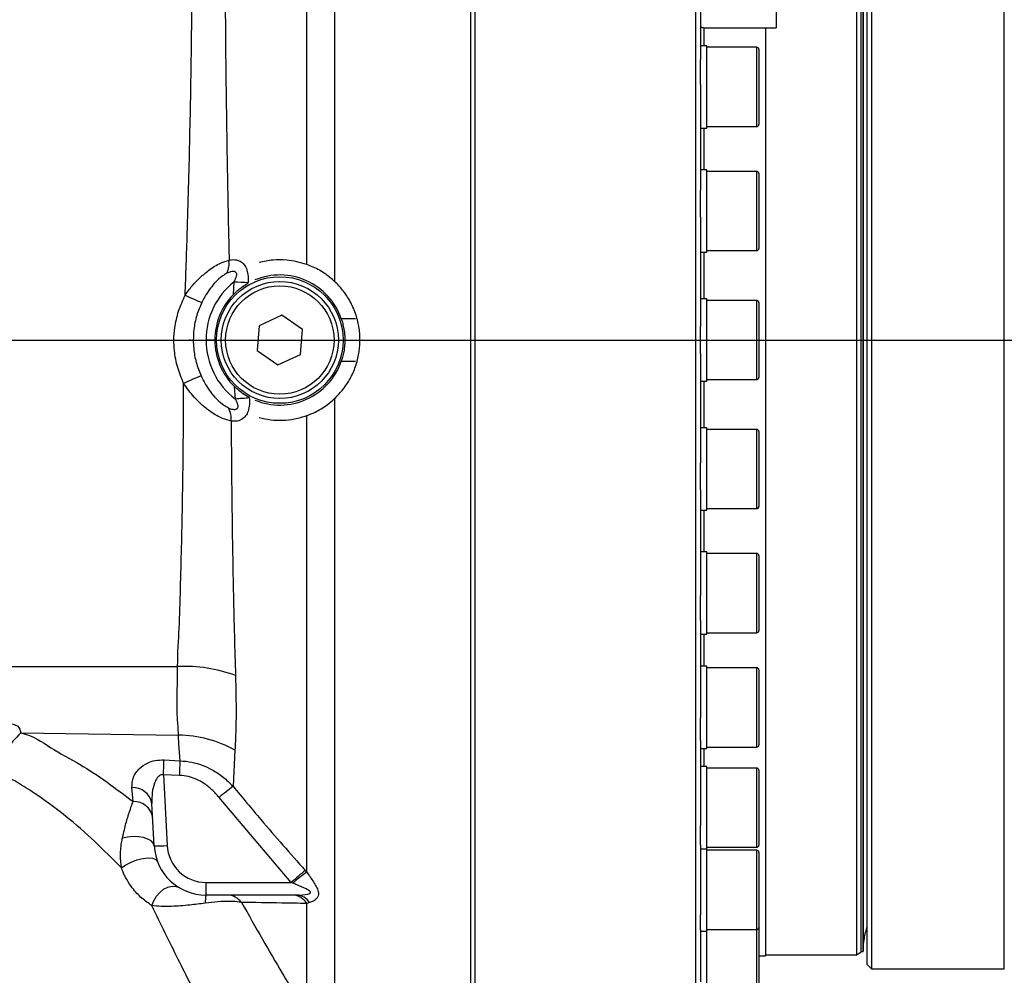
# Model space of a CAD drawing. Extents: x 0 to 16820, y 0 to 11880.
# Tile 71 of 78: x 9751 to 9978, y 6361 to 6582. Entities that reach past the tile are written whole.
import ezdxf

# ---------------------------------------------------------------- set-up
doc = ezdxf.new("R2010")
doc.units = 0
doc.header["$LTSCALE"] = 20
doc.layers.get('0').update_dxf_attribs({"linetype": 'CONTINUOUS'})
doc.styles.add('SLDTEXTSTYLE0', font='TXT', dxfattribs={"width": 0.605})
doc.dimstyles.new('SLDDIMSTYLE0', dxfattribs={"dimtxt": 100, "dimasz": 100, "dimexe": 0, "dimexo": 0.0625, "dimgap": 25, "dimtad": 1, "dimdec": 1, "dimrnd": 1e-09, "dimzin": 12, "dimtxsty": 'SLDTEXTSTYLE0', "dimsah": 1, "dimcen": 0, "dimazin": 3, "dimtfac": 1, "dimtofl": 0, "dimtmove": 0, "dimatfit": 3, "dimtolj": 1, "dimtzin": 12})
doc.dimstyles.new('SLDDIMSTYLE1', dxfattribs={"dimtxt": 100, "dimasz": 100, "dimexe": 0, "dimexo": 0.0625, "dimgap": 25, "dimtad": 1, "dimdec": 4, "dimlfac": 20, "dimzin": 12, "dimtxsty": 'SLDTEXTSTYLE0', "dimsah": 1, "dimcen": 0.09, "dimadec": 1, "dimazin": 3, "dimtfac": 1, "dimtofl": 0, "dimtmove": 0, "dimatfit": 3, "dimtolj": 1, "dimtzin": 12})

# ---------------------------------------------------------------- blocks, each defined once
blk = doc.blocks.new('_D')
at = {"color": 7, "linetype": 'CONTINUOUS'}
blk.add_line((10599.79, 8574.46), (7791.16, 6507.87), dxfattribs=at)
blk.add_solid([(10599.79, 8574.46), (10510.36, 8527.27), (10528.14, 8503.11)], dxfattribs=at)
at = {"color": 7, "linetype": 'CONTINUOUS', "insert": (8954.78, 7524), "char_height": 100, "attachment_point": 1, "rotation": 36.3456, "style": 'SLDTEXTSTYLE0'}
blk.add_mtext('R3487', dxfattribs=at)
blk = doc.blocks.new('_D_2')
at = {"color": 7, "linetype": 'CONTINUOUS'}
for p, q in [((4317.75, 7120.33), (3817.21, 7208.59)), ((7831.16, 6507.87), (11826.43, 6507.87))]:
    blk.add_line(p, q, dxfattribs=at)
blk.add_arc((7791.16, 6507.87), 4005.26, 0, 170, dxfattribs=at)
for points in [[(3846.75, 7203.38), (3880.08, 7298.85), (3850.61, 7304.42)], [(11796.43, 6507.87), (11810.18, 6608.05), (11780.18, 6607.68)]]:
    blk.add_solid(points, dxfattribs=at)
at = {"color": 7, "linetype": 'CONTINUOUS', "insert": (8009.94, 10638.69), "char_height": 100, "attachment_point": 1, "rotation": 355, "style": 'SLDTEXTSTYLE0'}
blk.add_mtext('170°', dxfattribs=at)
blk = doc.blocks.new('_D_3')
at = {"color": 7, "linetype": 'CONTINUOUS'}
for p, q in [((7831.16, 6507.87), (11819.08, 6507.87)), ((4317.75, 5895.41), (3824.45, 5808.43))]:
    blk.add_line(p, q, dxfattribs=at)
blk.add_arc((7791.16, 6507.87), 3997.91, 190, 0, dxfattribs=at)
for points in [[(11789.08, 6507.87), (11772.83, 6408.07), (11802.82, 6407.69)], [(3853.99, 5813.64), (3857.85, 5712.6), (3887.32, 5718.17)]]:
    blk.add_solid(points, dxfattribs=at)
at = {"color": 7, "linetype": 'CONTINUOUS', "insert": (7986.83, 2641.21), "char_height": 100, "attachment_point": 1, "rotation": 5, "style": 'SLDTEXTSTYLE0'}
blk.add_mtext('170°', dxfattribs=at)

msp = doc.modelspace()

# ---------------------------------------------------------------- linework, layer by layer
at = {"color": 8, "linetype": 'CONTINUOUS'}
for p, q in [((9817.3764621, 6525.2975731), (9817.3764621, 6669.5320851)), ((9823.8044654, 6670.3716314), (9823.8044654, 6521.3804462)), ((9978.2806312, 6507.8716374), (9978.2806312, 6652.8716332)), ((9945.2594196, 6366.8965495), (9945.2594196, 6610.3016159)), ((9908.9647208, 6579.8817373), (9908.9647208, 6575.7308623)), ((9921.164838, 6557.7912203), (9921.164838, 6575.3658584)), ((9921.164838, 6557.0958613), (9921.164838, 6557.7912203)), ((9908.9647208, 6556.7308611), (9908.9647208, 6547.1229127)), ((9921.164838, 6528.4879117), (9921.164838, 6546.7579125)), ((9908.9647208, 6528.1229115), (9908.9647208, 6517.3716371)), ((9800.4702007, 6518.3894953), (9800.6237422, 6521.3137896)), ((9803.8376247, 6521.1499057), (9803.8249885, 6520.9532234)), ((9921.164838, 6498.736637), (9921.164838, 6517.0066378)), ((9791.1990558, 6507.8448274), (9791.1988174, 6507.8448602)), ((9978.2806312, 6362.8716415), (9978.2806312, 6507.8716374)), ((9908.9647208, 6498.3716377), (9908.9647208, 6487.6203633)), ((9800.9103213, 6494.2602741), (9800.6981288, 6497.1268403)), ((9804.1139518, 6494.6320814), (9804.1242038, 6494.5129)), ((9823.8044654, 6494.3628286), (9823.8044654, 6345.3716433)), ((9817.3764621, 6385.1630932), (9817.3764621, 6490.4457017)), ((9921.164838, 6468.9853622), (9921.164838, 6487.255363)), ((9908.9647208, 6468.620362), (9908.9647208, 6459.0124137)), ((9921.164838, 6440.3774163), (9921.164838, 6458.6474134)), ((9908.9647208, 6440.0124124), (9908.9647208, 6432.6471782)), ((9699.4092141, 6432.5995913), (9787.6027499, 6432.5818292)), ((9921.164838, 6414.0121734), (9921.164838, 6432.2821743)), ((9751.4087831, 6417.2597772), (9787.7738153, 6416.7421779)), ((9800.8199607, 6413.3032731), (9800.3881847, 6404.957453)), ((9908.9647208, 6413.647177), (9908.9647208, 6409.5378539)), ((9784.4594394, 6411.0594711), (9788.1904517, 6410.8574859)), ((9788.0562221, 6407.4816576), (9784.3224679, 6407.6287395)), ((9784.3224679, 6407.6287395), (9785.1770793, 6391.3220859)), ((9921.164838, 6390.9028566), (9921.164838, 6409.17285)), ((9777.3351346, 6401.4570138), (9777.0526086, 6404.6513385)), ((9813.8113891, 6382.7931083), (9797.1740638, 6402.4141899)), ((9921.164838, 6371.9375229), (9921.164838, 6390.2075237)), ((9817.0255099, 6385.5653203), (9817.3764621, 6385.1630932)), ((9794.1647445, 6382.7931083), (9813.8113891, 6382.7931083)), ((9794.1647445, 6379.8716313), (9794.1647445, 6382.7931083)), ((9814.1625796, 6382.6406843), (9813.8113891, 6382.7931083)), ((9818.0409347, 6378.1402803), (9817.3764621, 6377.9498732)), ((9817.3764621, 6352.464611), (9817.3764621, 6377.9498732)), ((9921.164838, 6357.845003), (9921.164838, 6371.9375229))]:
    msp.add_line(p, q, dxfattribs=at)
at = {"color": 7, "linetype": 'CONTINUOUS'}
for p, q in [((9944.1648399, 6610.3016159), (9944.1648399, 6366.1216444)), ((9945.1647674, 6610.3016159), (9945.1647674, 6366.6989899)), ((9945.7345878, 6610.3016159), (9945.7345878, 6366.9197953)), ((9945.7348262, 6366.8716348), (9945.7348262, 6610.3016159)), ((9946.6646587, 6363.8716436), (9946.6646587, 6610.3016159)), ((9947.6648246, 6610.3016159), (9947.6648246, 6362.8716415)), ((9856.1647807, 6589.7634349), (9856.1647807, 6345.3716433)), ((9907.1646606, 6345.3716433), (9907.1646606, 6589.7634349)), ((9908.1648265, 6589.774797), (9908.1648265, 6572.5548661)), ((9925.6647502, 6587.0851299), (9925.6647502, 6579.8716343)), ((9855.1646148, 6586.221481), (9855.1646148, 6345.3716433)), ((9909.164754, 6579.8716343), (9925.6647502, 6579.8716343)), ((9923.164693, 6579.8716343), (9923.164693, 6365.8716327)), ((9909.6647178, 6575.7308623), (9908.1648265, 6575.7308623)), ((9909.6647178, 6556.7308611), (9909.6647178, 6575.7308623)), ((9921.164838, 6575.3658584), (9909.6647178, 6575.3658584)), ((9921.6648017, 6574.8658574), (9921.6648017, 6558.25316)), ((9908.1648265, 6566.7719452), (9908.1648265, 6572.5548661)), ((9908.1648265, 6566.7719452), (9908.1648265, 6542.4423649)), ((9909.6647178, 6557.0958613), (9921.164838, 6557.0958613)), ((9921.6648017, 6558.25316), (9921.6648017, 6557.5958623)), ((9908.1648265, 6556.7308611), (9909.6647178, 6556.7308611)), ((9909.6647178, 6547.1229127), (9908.1648265, 6547.1229127)), ((9909.6647178, 6528.1229115), (9909.6647178, 6547.1229127)), ((9921.164838, 6546.7579125), (9909.6647178, 6546.7579125)), ((9921.6648017, 6546.2579115), (9921.6648017, 6529.1538297)), ((9908.1648265, 6536.3032504), (9908.1648265, 6542.4423649)), ((9908.1648265, 6536.3032504), (9908.1648265, 6511.0013311)), ((9908.1648265, 6528.1229115), (9909.6647178, 6528.1229115)), ((9909.6647178, 6528.4879117), (9921.164838, 6528.4879117)), ((9921.6648017, 6529.1538297), (9921.6648017, 6528.9879109)), ((9909.6647178, 6517.3716371), (9908.1648265, 6517.3716371)), ((9909.6647178, 6498.3716377), (9909.6647178, 6517.3716371)), ((9921.164838, 6517.0066378), (9909.6647178, 6517.0066378)), ((9921.6648017, 6516.5066368), (9921.6648017, 6499.236637)), ((9811.6570388, 6513.6241021), (9806.4292346, 6511.1743217)), ((9816.392747, 6510.3214178), (9811.6570388, 6513.6241021)), ((9828.5959636, 6512.7460605), (9825.3506099, 6512.7460605)), ((9806.4292346, 6511.1743217), (9805.9366618, 6505.4218569)), ((9815.9001743, 6504.5689531), (9816.392747, 6510.3214178)), ((9908.1648265, 6504.7419437), (9908.1648265, 6511.0013311)), ((9751.1647617, 6507.8716374), (9786.7264425, 6507.8716374)), ((9786.7264425, 6507.8716374), (9786.7269193, 6507.8716374)), ((9794.1649829, 6507.8716374), (9794.1647445, 6507.8716374)), ((9796.164838, 6507.8716374), (9794.1649829, 6507.8716374)), ((9805.9366618, 6505.4218569), (9810.6723701, 6502.1191726)), ((9908.1648265, 6504.7419437), (9908.1648265, 6479.4400244)), ((9810.6723701, 6502.1191726), (9815.9001743, 6504.5689531)), ((9825.3506099, 6502.9972142), (9828.5959636, 6502.9972142)), ((9908.1648265, 6498.3716377), (9909.6647178, 6498.3716377)), ((9909.6647178, 6498.736637), (9921.164838, 6498.736637)), ((9909.6647178, 6487.6203633), (9908.1648265, 6487.6203633)), ((9909.6647178, 6487.437824), (9909.6647178, 6487.6203633)), ((9909.6647178, 6468.620362), (9909.6647178, 6487.437824)), ((9921.164838, 6487.255363), (9909.6647178, 6487.255363)), ((9921.6648017, 6486.7553639), (9921.6648017, 6469.4853632)), ((9908.1648265, 6473.3009099), (9908.1648265, 6479.4400244)), ((9908.1648265, 6473.3009099), (9908.1648265, 6448.9713295)), ((9908.1648265, 6468.620362), (9909.6647178, 6468.620362)), ((9909.6647178, 6468.9853622), (9921.164838, 6468.9853622)), ((9909.6647178, 6459.0124137), (9908.1648265, 6459.0124137)), ((9909.6647178, 6458.2892677), (9909.6647178, 6459.0124137)), ((9921.164838, 6458.6474134), (9909.6647178, 6458.6474134)), ((9909.6647178, 6440.0124124), (9909.6647178, 6458.2892677)), ((9921.6648017, 6458.1474124), (9921.6648017, 6440.8774174)), ((9908.1648265, 6443.1884086), (9908.1648265, 6448.9713295)), ((9908.1648265, 6443.1884086), (9908.1648265, 6420.7661397)), ((9908.1648265, 6440.0124124), (9909.6647178, 6440.0124124)), ((9909.6647178, 6440.3774163), (9921.164838, 6440.3774163)), ((9909.6647178, 6432.6471782), (9908.1648265, 6432.6471782)), ((9909.6647178, 6431.0461378), (9909.6647178, 6432.6471782)), ((9921.164838, 6432.2821743), (9909.6647178, 6432.2821743)), ((9909.6647178, 6413.647177), (9909.6647178, 6431.0461378)), ((9921.6648017, 6431.7821732), (9921.6648017, 6414.5121745)), ((9908.1648265, 6415.5616483), (9908.1648265, 6420.7661397)), ((9908.1648265, 6415.5616483), (9908.1648265, 6395.9083653)), ((9909.6647178, 6414.0121734), (9921.164838, 6414.0121734)), ((9908.1648265, 6413.647177), (9909.6647178, 6413.647177)), ((9909.6647178, 6409.5378539), (9908.1648265, 6409.5378539)), ((9909.6647178, 6406.7553675), (9909.6647178, 6409.5378539)), ((9921.164838, 6409.17285), (9909.6647178, 6409.17285)), ((9921.6648017, 6408.6728564), (9921.6648017, 6391.4028502)), ((9909.6647178, 6390.5378527), (9909.6647178, 6406.7553675)), ((9782.1811114, 6391.2436089), (9781.6685115, 6401.024895)), ((9908.1648265, 6391.4823106), (9908.1648265, 6395.9083653)), ((9908.1648265, 6391.4823106), (9908.1648265, 6375.3532714)), ((9908.1648265, 6390.5378527), (9909.6647178, 6390.5378527)), ((9909.6647178, 6390.9028566), (9921.164838, 6390.9028566)), ((9909.6647178, 6386.3504401), (9909.6647178, 6390.5378527)), ((9921.164838, 6390.2075237), (9909.6647178, 6390.2075237)), ((9921.6648017, 6389.7075227), (9921.6648017, 6372.4375165)), ((9909.6647178, 6371.572519), (9909.6647178, 6386.3504401)), ((9815.1591693, 6379.8716313), (9794.1647445, 6379.8716313)), ((9908.1648265, 6371.8757427), (9908.1648265, 6375.3532714)), ((9908.1648265, 6371.8757427), (9908.1648265, 6359.8907984)), ((9908.1648265, 6371.572519), (9909.6647178, 6371.572519)), ((9909.6647178, 6371.9375229), (9921.164838, 6371.9375229)), ((9909.6647178, 6370.6155068), (9909.6647178, 6371.572519)), ((9909.6647178, 6357.480014), (9909.6647178, 6370.6155068)), ((9921.6648017, 6372.4375165), (9921.6648017, 6358.3450115)), ((9923.164693, 6366.1216444), (9944.1648399, 6366.1216444)), ((9944.1648399, 6366.1216444), (9945.1647674, 6366.6989899)), ((9945.2594196, 6366.8965495), (9945.7348262, 6366.8716348)), ((9921.6648017, 6365.8716327), (9923.164693, 6365.8716327)), ((9946.6646587, 6363.8716436), (9947.6648246, 6362.8716415)), ((9947.6648246, 6362.8716415), (9978.2806312, 6362.8716415))]:
    msp.add_line(p, q, dxfattribs=at)
at = {"color": 7, "linetype": 'CONTINUOUS', "flags": 128}
for points in [[(9908.1648265, 6580.3716353), (9908.1839, 6580.2740923), (9908.240882, 6580.1802969), (9908.33315, 6580.0938553), (9908.4576045, 6580.0180829), (9908.6092387, 6579.9559003), (9908.7820922, 6579.9096993), (9908.9697276, 6579.8812455), (9909.164754, 6579.8716343)], [(9945.1647674, 6366.9171727), (9945.2041064, 6366.9046408), (9945.2594196, 6366.8965495)]]:
    msp.add_lwpolyline(points, dxfattribs=at)
at = {"color": 8, "linetype": 'CONTINUOUS', "flags": 128}
for points in [[(9784.3224679, 6407.6287395), (9784.341303, 6408.1064856), (9784.3600188, 6408.5786364), (9784.3784963, 6409.0408555), (9784.3962585, 6409.4888813), (9784.4134246, 6409.9186009), (9784.4297563, 6410.3260657), (9784.4451343, 6410.707528), (9784.4594394, 6411.0594711)], [(9788.0562221, 6407.4816576), (9788.0746995, 6407.9497627), (9788.0929385, 6408.4125853), (9788.1109391, 6408.8660351), (9788.1283437, 6409.3061111), (9788.1451522, 6409.7289315), (9788.1612455, 6410.1307637), (9788.176385, 6410.5080536), (9788.1904517, 6410.8574859)], [(9782.1811114, 6391.2436089), (9781.9901382, 6391.8300292), (9781.4914857, 6392.3621348), (9780.7173406, 6392.8058541), (9779.7171746, 6393.1327781), (9778.5550033, 6393.3219558), (9777.3053323, 6393.3612725), (9776.0481511, 6393.2482249), (9774.863926, 6392.9900399)], [(9774.6435081, 6386.1468232), (9775.6536876, 6386.8597916), (9776.875106, 6387.4935603), (9778.2085811, 6387.9966608), (9779.5456325, 6388.3281967), (9780.7777797, 6388.4612492), (9781.8048869, 6388.385), (9782.5433885, 6388.1056479), (9782.9334413, 6387.64588)], [(9781.6668426, 6377.4612344), (9782.0746576, 6378.5766608), (9782.6850091, 6379.6124554), (9783.4627305, 6380.5087304), (9784.3626414, 6381.2136895), (9785.3330051, 6381.686548), (9786.3174354, 6381.8999774), (9787.2590696, 6381.8416244), (9788.1035482, 6381.5148717)]]:
    msp.add_lwpolyline(points, dxfattribs=at)
at = {"color": 8, "linetype": 'CONTINUOUS'}
msp.add_circle((9811.1647235, 6507.8716374), 14.6, dxfattribs=at)
at = {"color": 7, "linetype": 'CONTINUOUS'}
for radius in [13.5, 12.5]:
    msp.add_circle((9811.1647235, 6507.8716374), radius, dxfattribs=at)
for centre, radius, start, end in [((7791.1647235, 6507.8716374), 3487, 190, 170), ((9921.1647235, 6574.8658608), 0.5, 0, 90), ((9921.1647235, 6557.5958608), 0.5, 270, 360), ((9921.1647235, 6546.2579115), 0.5, 0, 90), ((9921.1647235, 6528.9879115), 0.5, 270, 360), ((9811.1647235, 6507.8716374), 15, 18.963244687, 112.483841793), ((9811.1647235, 6507.8716374), 15, 135.477399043, 180), ((9921.1647235, 6516.5066374), 0.5, 0, 90), ((9811.1647235, 6507.8716374), 15, 180, 225.751467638), ((9811.1647235, 6507.8716374), 15, 247.516158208, 341.036755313), ((9921.1647235, 6499.2366374), 0.5, 270, 360), ((9921.1647235, 6486.7553633), 0.5, 0, 90), ((9921.1647235, 6469.4853633), 0.5, 270, 360), ((9921.1647235, 6458.1474139), 0.5, 0, 90), ((9921.1647235, 6440.8774139), 0.5, 270, 360), ((9921.1647235, 6431.7821768), 0.5, 0, 90), ((9921.1647235, 6414.5121768), 0.5, 270, 360), ((9921.1647235, 6408.6728532), 0.5, 0.000000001, 90), ((9794.1647235, 6391.8716374), 12, 183, 270), ((9921.1647235, 6391.4028532), 0.5, 270, 360), ((9921.1647235, 6389.7075215), 0.5, 0, 90), ((9921.1647235, 6372.4375215), 0.5, 270, 360)]:
    msp.add_arc(centre, radius, start, end, dxfattribs=at)
at = {"color": 8, "linetype": 'CONTINUOUS'}
for centre, radius, start, end in [((9793.7123144, 6525.7154066), 5.7949922, 335.16196698, 5.703562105), ((9811.1647235, 6507.9763359), 17, 128.320360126, 180.352871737), ((9808.0445328, 6635.2456594), 114.1732854, 266.273384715, 267.888361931), ((9812.4922487, 6564.8231092), 52.0273462, 243.578452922, 248.190161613), ((9811.1647235, 6507.8192802), 17, 179.823538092, 232.900442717), ((9815.5590657, 6441.1434266), 62.6495621, 111.10945508, 115.108391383), ((9820.4323258, 6266.4728776), 228.6224107, 94.09050355, 94.898435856), ((9794.0220966, 6489.5755007), 5.9418352, 356.243150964, 26.247043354), ((9789.2144373, 6399.1305808), 33.4900515, 69.499410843, 92.758388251), ((9766.2510945, 6401.3039825), 21.7917781, 132.929414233, 160.639385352), ((9787.5556943, 6389.4487139), 27.2943356, 60.923864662, 89.542119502), ((9892.739932, 6284.9427154), 151.4344165, 127.578404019, 129.12918304), ((9777.3354168, 6400.2604219), 4.4000146, 10.005534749, 93.685191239), ((9777.4796947, 6397.0433936), 4.415987, 9.035215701, 91.875947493), ((9782.9284944, 6419.9380897), 28.7042124, 268.507998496, 274.492948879), ((9794.1647235, 6391.7931065), 9, 183, 270), ((9911.8430818, 6272.3838612), 147.6496346, 129.954533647, 131.601676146), ((9845.4702796, 6346.059196), 48.1495313, 125.694991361, 130.558052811), ((9799.8788029, 6378.2935719), 5.9279622, 164.561371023, 182.679150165), ((9799.0190055, 6375.7896219), 4.0827527, 36.261601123, 88.906656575), ((9814.0307278, 6376.0028541), 3.8710233, 30.196868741, 88.04805662), ((9815.006673, 6376.3538395), 3.5210956, 30.487719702, 87.517781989)]:
    msp.add_arc(centre, radius, start, end, dxfattribs=at)
for points, knots in [([(9798.8882934, 6628.0298701), (9798.8411863, 6626.1137566), (9798.7469719, 6622.2815211), (9798.636235, 6615.2605416), (9798.5610141, 6606.9623664), (9798.5341915, 6597.2012899), (9798.5605368, 6586.8005169), (9798.6359795, 6576.2493997), (9798.754246, 6565.6735026), (9798.906028, 6555.1884137), (9799.0944114, 6544.4236092), (9799.287556, 6534.7578346), (9799.4248808, 6528.672565), (9799.4786178, 6526.2913222)], [0, 0, 0, 0, 0.0788251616, 0.15765067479, 0.26133792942, 0.36539336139, 0.46944670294, 0.57313353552, 0.66496410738, 0.7570508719, 0.84913568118, 0.94096488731, 1, 1, 1, 1]), ([(9789.3415366, 6518.2303062), (9789.5051786, 6522.9726696), (9789.7929931, 6531.3135639), (9790.1357316, 6543.0393759), (9790.3988759, 6553.5248859), (9790.6128602, 6563.8190239), (9790.7656319, 6573.2702258), (9790.8584922, 6581.8123733), (9790.9046112, 6589.5219135), (9790.9168147, 6596.9600949), (9790.8866633, 6601.6189575), (9790.8715879, 6603.9483494)], [0, 0, 0, 0, 0.1502707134, 0.26429694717, 0.37832217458, 0.49499442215, 0.61166566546, 0.70793491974, 0.80420458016, 0.90210394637, 1, 1, 1, 1]), ([(9789.3415366, 6518.2303062), (9789.8674715, 6518.9612313), (9790.9107105, 6520.4110869), (9792.7704848, 6522.3258533), (9794.9554294, 6524.1438586), (9797.2666911, 6525.6247933), (9798.8190354, 6526.0925676), (9799.4786178, 6526.2913222)], [0, 0, 0, 0, 0.19352792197, 0.38388002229, 0.57402979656, 0.81900765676, 1, 1, 1, 1]), ([(9799.4786178, 6526.2913222), (9799.6648553, 6526.3261808), (9800.3455352, 6526.4535856), (9801.3930926, 6526.359858), (9802.5370241, 6525.7519106), (9803.3596125, 6524.7208056), (9803.6893921, 6523.6623042), (9803.8745662, 6522.4797964), (9803.8546208, 6521.7617653), (9803.8376247, 6521.1499057)], [0, 0, 0, 0, 0.0782524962, 0.28600511, 0.4348897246, 0.6056174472, 0.7705507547, 0.8044782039, 1, 1, 1, 1]), ([(9798.971263, 6523.2811936), (9798.6090699, 6523.0675808), (9797.6705256, 6522.51405), (9795.9510593, 6520.8713523), (9794.3462092, 6518.8045551), (9793.4717829, 6517.1165041), (9793.1626712, 6516.519774)], [0, 0, 0, 0, 0.144654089, 0.3748393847, 0.7790042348, 1, 1, 1, 1]), ([(9800.6237422, 6521.3137896), (9800.8718847, 6521.7661738), (9801.1749241, 6522.3186396), (9801.2453149, 6523.0077805), (9801.190908, 6523.2833408), (9801.0536399, 6523.4826073), (9800.8216194, 6523.6310473), (9800.4038721, 6523.7126812), (9799.7486242, 6523.618493), (9799.2487064, 6523.4015771), (9798.971263, 6523.2811936)], [0, 0, 0, 0, 0.3119338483, 0.3809433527, 0.4387298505, 0.4968814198, 0.5486931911, 0.6370413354, 0.7985659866, 1, 1, 1, 1]), ([(9786.7269193, 6507.8716374), (9786.7269193, 6507.8716574), (9786.7269186, 6508.8074936), (9786.9483623, 6511.0456491), (9787.6949177, 6514.5766777), (9788.7876682, 6517.0013458), (9789.3415366, 6518.2303062)], [0, 0, 0, 0, 0.000005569, 0.260733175, 0.6252972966, 1, 1, 1, 1]), ([(9793.1626712, 6516.519774), (9792.7452498, 6515.5305375), (9791.8990369, 6513.5251188), (9791.2967025, 6510.5732722), (9791.2281761, 6508.6585068), (9791.1990558, 6507.8448274)], [0, 0, 0, 0, 0.3588928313, 0.72756155, 1, 1, 1, 1]), ([(9788.9748489, 6497.8730225), (9788.4791443, 6499.0745944), (9787.4738067, 6501.5115002), (9786.8541183, 6504.9210019), (9786.7264421, 6507.0623362), (9786.7264425, 6507.8716174), (9786.7264425, 6507.8716374)], [0, 0, 0, 0, 0.3770790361, 0.7647533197, 0.9999941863, 1, 1, 1, 1]), ([(9791.1988174, 6507.8448602), (9791.1988174, 6507.8448462), (9791.1988171, 6507.1829185), (9791.2942547, 6505.449977), (9791.7805573, 6502.6370649), (9792.5871242, 6500.613892), (9792.9957782, 6499.5888344)], [0, 0, 0, 0, 0.0000049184, 0.2334497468, 0.6116208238, 1, 1, 1, 1]), ([(9787.6027499, 6432.5818292), (9787.6027499, 6432.5818465), (9787.6027496, 6435.9414545), (9788.016595, 6441.1900157), (9788.2470091, 6450.6345289), (9788.5183162, 6460.0074656), (9788.7137827, 6469.67372), (9788.8598026, 6479.5076987), (9788.9487461, 6488.9213291), (9788.9666933, 6495.076151), (9788.9748489, 6497.8730225)], [0, 0, 0, 0, 0.0000007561, 0.1461240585, 0.2928841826, 0.4388522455, 0.585481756, 0.7313652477, 0.8779271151, 1, 1, 1, 1]), ([(9799.9511634, 6489.1861773), (9799.2957665, 6489.3524475), (9797.7550776, 6489.7433109), (9795.4380405, 6491.1141178), (9793.2359355, 6492.8282046), (9791.0193225, 6494.9614797), (9789.7456863, 6496.7752698), (9788.9748489, 6497.8730225)], [0, 0, 0, 0, 0.1651745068, 0.3882876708, 0.56128966, 0.7344811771, 1, 1, 1, 1]), ([(9792.9957782, 6499.5888344), (9793.4527778, 6498.6915739), (9794.4586385, 6496.7166947), (9796.3201055, 6494.4700889), (9798.052939, 6492.9099684), (9798.9896073, 6492.4001131), (9799.3513023, 6492.2032322)], [0, 0, 0, 0, 0.3016104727, 0.6638476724, 0.8701946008, 1, 1, 1, 1]), ([(9799.3513023, 6492.2032322), (9799.6636016, 6492.0823563), (9800.1505171, 6491.893895), (9800.7456895, 6491.850505), (9801.0915321, 6491.9138953), (9801.3140037, 6492.0243403), (9801.4747108, 6492.2044385), (9801.5577562, 6492.4433235), (9801.5560133, 6492.9454168), (9801.2961685, 6493.5746725), (9801.0227503, 6494.0605022), (9800.9103213, 6494.2602741)], [0, 0, 0, 0, 0.2258616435, 0.352147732, 0.4154270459, 0.4793397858, 0.5315636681, 0.5872646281, 0.6501049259, 0.856124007, 1, 1, 1, 1]), ([(9804.1242038, 6494.5129), (9804.145377, 6494.1833652), (9804.204777, 6493.258879), (9804.0535177, 6491.8724352), (9803.5035896, 6490.5533051), (9802.6129415, 6489.5896542), (9801.3734801, 6489.0626646), (9800.4247423, 6489.1450521), (9799.9511634, 6489.1861773)], [0, 0, 0, 0, 0.1070061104, 0.3001979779, 0.4500788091, 0.6011427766, 0.8009035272, 1, 1, 1, 1]), ([(9799.9511634, 6489.1861773), (9799.95148, 6489.1115997), (9799.9663397, 6485.6117673), (9800.0120724, 6478.7154848), (9800.1178892, 6468.6163945), (9800.2648084, 6458.6939847), (9800.451062, 6449.0002779), (9800.6735918, 6439.5487211), (9800.8533462, 6433.5160072), (9800.9432231, 6430.4996601)], [0, 0, 0, 0, 0.00361498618, 0.16964684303, 0.33567961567, 0.50173733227, 0.66779689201, 0.83389898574, 1, 1, 1, 1]), ([(9699.4092141, 6432.5995913), (9699.4092141, 6432.5995864), (9699.4092112, 6428.8081116), (9712.1041326, 6431.1148163), (9719.931171, 6426.839361), (9728.9369914, 6424.5468605), (9736.8587613, 6422.4777227), (9743.0236445, 6418.9965236), (9751.4087868, 6420.0602119), (9751.4087831, 6417.2597847), (9751.4087831, 6417.2597772)], [0, 0, 0, 0, 0.0000002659, 0.2029794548, 0.4066888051, 0.5535582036, 0.7007890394, 0.8500770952, 0.9999996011, 1, 1, 1, 1]), ([(9787.7738153, 6416.7421779), (9787.7738153, 6416.7421928), (9787.7738157, 6418.4014617), (9787.5117452, 6420.283746), (9787.4074448, 6425.8904747), (9787.6027501, 6429.3372919), (9787.6027499, 6432.5818118), (9787.6027499, 6432.5818292)], [0, 0, 0, 0, 0.00000228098, 0.25399026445, 0.50334928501, 0.99999733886, 1, 1, 1, 1]), ([(9800.9432231, 6430.4996601), (9801.0131048, 6427.4987458), (9801.1182625, 6422.9829799), (9801.0053275, 6417.3499547), (9800.8818047, 6414.6533689), (9800.8199607, 6413.3032731)], [0, 0, 0, 0, 0.4972785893, 0.7483031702, 1, 1, 1, 1]), ([(9751.4087831, 6417.2597772), (9751.4088228, 6417.2597698), (9754.2853181, 6416.7204322), (9758.2135856, 6413.6865182), (9765.1403309, 6410.158314), (9771.3966498, 6405.9096254), (9775.3535819, 6402.9427606), (9777.3351346, 6401.4570138)], [0, 0, 0, 0, 0.0000034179, 0.2474182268, 0.4960194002, 0.7476165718, 1, 1, 1, 1]), ([(9788.1904517, 6410.8574859), (9787.9821356, 6413.5523646), (9787.7738132, 6416.2473246), (9787.7738153, 6416.742163), (9787.7738153, 6416.7421779)], [0, 0, 0, 0, 0.9999698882, 1, 1, 1, 1]), ([(9777.0526086, 6404.6513385), (9777.0832448, 6405.456215), (9777.1280726, 6406.6339343), (9777.9462929, 6408.1129901), (9778.928942, 6409.2801531), (9780.4107034, 6410.3097629), (9782.4185428, 6411.0197309), (9783.7741329, 6411.0461268), (9784.4594394, 6411.0594711)], [0, 0, 0, 0, 0.27153833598, 0.3973229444, 0.52295452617, 0.71220122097, 0.85450587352, 1, 1, 1, 1]), ([(9788.1904517, 6410.8574859), (9789.1014231, 6410.7754473), (9790.8270955, 6410.6200399), (9793.292837, 6409.8697496), (9795.7210069, 6408.746962), (9798.1633459, 6407.1428345), (9799.6401877, 6405.6921843), (9800.3881847, 6404.957453)], [0, 0, 0, 0, 0.1967883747, 0.3727803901, 0.5527010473, 0.7734501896, 1, 1, 1, 1]), ([(9774.6435081, 6386.1468232), (9772.6298016, 6388.1869846), (9768.5935025, 6392.2763102), (9761.7756981, 6398.2065401), (9755.5017958, 6402.8265643), (9750.0557737, 6406.2350515), (9747.146279, 6407.7638719), (9745.6916248, 6408.5282332)], [0, 0, 0, 0, 0.24624496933, 0.49357656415, 0.74548172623, 0.87274901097, 1, 1, 1, 1]), ([(9784.3224679, 6407.6287395), (9784.2030792, 6407.6404195), (9783.9393163, 6407.666224), (9783.5848134, 6407.5378832), (9783.2226926, 6407.2940447), (9782.6913279, 6406.7105199), (9782.0954225, 6405.4234471), (9781.6538024, 6403.4207345), (9781.6633831, 6401.8602134), (9781.6685115, 6401.024895)], [0, 0, 0, 0, 0.0422109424, 0.093255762, 0.1318880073, 0.2034589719, 0.3876329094, 0.6722111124, 1, 1, 1, 1]), ([(9797.1740638, 6402.4141899), (9796.6395993, 6403.0241341), (9795.5571966, 6404.2593991), (9793.2513251, 6406.0240509), (9790.6760789, 6407.2201872), (9788.7401448, 6407.4133998), (9788.0562221, 6407.4816576)], [0, 0, 0, 0, 0.2261543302, 0.4580099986, 0.8085269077, 1, 1, 1, 1]), ([(9800.3881847, 6404.957453), (9802.516083, 6402.3915446), (9807.9534714, 6395.8349154), (9813.5929916, 6389.4509491), (9817.0255099, 6385.5653203)], [0, 0, 0, 0, 0.3913456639, 1, 1, 1, 1]), ([(9774.863926, 6392.9900399), (9775.0108394, 6393.6462655), (9775.3920919, 6395.349226), (9776.0767525, 6397.8653211), (9776.7653594, 6400.0075244), (9777.1889738, 6401.0851854), (9777.3351346, 6401.4570138)], [0, 0, 0, 0, 0.1956986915, 0.5078545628, 0.8301936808, 1, 1, 1, 1]), ([(9774.6435081, 6386.1468232), (9774.5381029, 6387.1197745), (9774.3245175, 6389.0912925), (9774.5477043, 6391.3970621), (9774.8001055, 6392.6685416), (9774.863926, 6392.9900399)], [0, 0, 0, 0, 0.4212897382, 0.8536709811, 1, 1, 1, 1]), ([(9781.6668426, 6377.4612344), (9780.8873616, 6377.9891561), (9779.307078, 6379.0594401), (9777.3663222, 6381.1396822), (9775.8858447, 6383.3474148), (9775.0880434, 6384.9567434), (9774.7208766, 6385.9396974), (9774.6435081, 6386.1468232)], [0, 0, 0, 0, 0.2855615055, 0.5789341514, 0.7623508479, 0.9499231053, 1, 1, 1, 1]), ([(9817.3764621, 6385.1630932), (9817.5827632, 6384.8676785), (9818.3205695, 6383.8111705), (9819.2994042, 6382.4314425), (9819.9596754, 6381.137625), (9820.1333769, 6380.3240832), (9820.0411301, 6379.6641329), (9819.6500404, 6379.0170172), (9818.9605059, 6378.4525683), (9818.3477094, 6378.2444615), (9818.0409347, 6378.1402803)], [0, 0, 0, 0, 0.0910123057, 0.3254923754, 0.4521367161, 0.5372426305, 0.6229741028, 0.7211741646, 0.8604157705, 1, 1, 1, 1]), ([(9815.1591693, 6379.8716313), (9816.0018084, 6379.892809), (9817.0526679, 6379.9192197), (9818.0355624, 6380.2454046), (9818.2172962, 6380.4142947), (9818.2456563, 6380.5015286), (9818.2354206, 6380.5946612), (9818.1796188, 6380.7028386), (9817.8832666, 6380.9753734), (9816.8350582, 6381.5031965), (9815.5059716, 6382.050959), (9814.4707611, 6382.5053981), (9814.1625796, 6382.6406843)], [0, 0, 0, 0, 0.31553169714, 0.3935012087, 0.41570214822, 0.43813018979, 0.44333161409, 0.46669681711, 0.49612417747, 0.60837301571, 0.88341292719, 1, 1, 1, 1]), ([(9793.9573203, 6378.0164814), (9792.7611292, 6377.8576101), (9790.7900963, 6377.5958287), (9788.2146181, 6377.358843), (9785.9730091, 6377.2406185), (9783.7208732, 6377.2435943), (9782.3572982, 6377.3880754), (9781.6668426, 6377.4612344)], [0, 0, 0, 0, 0.24490312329, 0.40354095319, 0.56706686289, 0.78078128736, 1, 1, 1, 1]), ([(9797.8726302, 6345.3716433), (9797.1614454, 6346.7170444), (9795.7357276, 6349.4141803), (9793.2973644, 6354.093474), (9790.6294939, 6359.2836996), (9787.7269908, 6365.0351585), (9784.730872, 6371.0818819), (9782.6891353, 6375.3328065), (9781.6668426, 6377.4612344)], [0, 0, 0, 0, 0.1520888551, 0.304893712, 0.4771280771, 0.6500598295, 0.8247857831, 1, 1, 1, 1]), ([(9802.3110305, 6378.2044596), (9802.1482096, 6378.2302447), (9801.4118226, 6378.3468626), (9799.7067386, 6378.4529447), (9796.9827522, 6378.3777789), (9794.9525302, 6378.1353295), (9793.9573203, 6378.0164814)], [0, 0, 0, 0, 0.0830428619, 0.3755764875, 0.6939091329, 1, 1, 1, 1]), ([(9817.3764621, 6377.9498732), (9815.4435431, 6377.9805088), (9810.1664976, 6378.0641468), (9805.3581424, 6378.1500327), (9802.3110305, 6378.2044596)], [0, 0, 0, 0, 0.36628809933, 1, 1, 1, 1]), ([(9802.3110305, 6378.2044596), (9803.9370321, 6375.3355045), (9807.2017093, 6369.5752321), (9811.3126911, 6362.5756952), (9814.7260131, 6356.8458857), (9816.4912105, 6353.9279594), (9817.3764621, 6352.464611)], [0, 0, 0, 0, 0.2947563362, 0.5918101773, 0.7952916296, 1, 1, 1, 1])]:
    msp.add_open_spline(points, degree=3, knots=knots, dxfattribs=at)
at = {"color": 7, "linetype": 'CONTINUOUS'}
for points, knots in [([(9817.3764621, 6525.2975731), (9815.8477943, 6525.7166724), (9813.3048444, 6526.4138472), (9809.5864315, 6526.4151085), (9807.4698564, 6525.9717414), (9806.4020549, 6525.748065)], [0, 0, 0, 0, 0.4275235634, 0.7111885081, 1, 1, 1, 1]), ([(9823.8044654, 6521.3804462), (9823.1337281, 6521.9564481), (9821.5699006, 6523.2993995), (9819.2515206, 6524.5762315), (9817.8700282, 6525.1076965), (9817.3764621, 6525.2975731)], [0, 0, 0, 0, 0.3255589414, 0.7590422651, 1, 1, 1, 1]), ([(9800.4702007, 6518.3894953), (9801.10393, 6518.9746377), (9802.2108273, 6519.9966709), (9803.3416102, 6520.6667732), (9803.8249885, 6520.9532234)], [0, 0, 0, 0, 0.5725277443, 1, 1, 1, 1]), ([(9823.8044654, 6494.3628286), (9824.5189789, 6495.0989891), (9825.9686758, 6496.5926062), (9827.6220576, 6499.2432374), (9828.848082, 6502.1382232), (9829.555496, 6505.1742722), (9829.747183, 6508.3097818), (9829.4140795, 6511.3970464), (9828.565258, 6514.4097741), (9827.2896838, 6517.0839379), (9825.6978949, 6519.4516321), (9824.4400479, 6520.7329859), (9823.8044654, 6521.3804462)], [0, 0, 0, 0, 0.10157328, 0.2060849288, 0.3076634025, 0.4122095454, 0.5133832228, 0.6175108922, 0.7183732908, 0.8221419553, 0.9101294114, 1, 1, 1, 1]), ([(9825.3506099, 6512.7460605), (9825.4257633, 6512.5225247), (9825.5759874, 6512.0756987), (9825.9038471, 6510.7891221), (9826.1375237, 6509.2058968), (9826.1917585, 6507.4786026), (9826.0530766, 6505.8414853), (9825.784259, 6504.4290964), (9825.5077288, 6503.4619865), (9825.3946857, 6503.1275946), (9825.3506099, 6502.9972142)], [0, 0, 0, 0, 0.1327822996, 0.2654186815, 0.4005653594, 0.5309650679, 0.6559656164, 0.7824913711, 0.9151927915, 1, 1, 1, 1]), ([(9786.7269193, 6507.8716374), (9787.257467, 6507.8705308), (9788.3430305, 6507.8682665), (9789.7306897, 6507.8698089), (9790.7888003, 6507.884389), (9791.0620817, 6507.8580425), (9791.1988174, 6507.8448602)], [0, 0, 0, 0, 0.24326046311, 0.49773981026, 0.748695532, 1, 1, 1, 1]), ([(9791.1990558, 6507.8448274), (9791.211189, 6507.8454501), (9791.2812966, 6507.8490483), (9791.5741059, 6507.8556251), (9792.2546731, 6507.8633143), (9793.1529956, 6507.8692108), (9793.8275142, 6507.8708286), (9794.1647445, 6507.8716374)], [0, 0, 0, 0, 0.0497292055, 0.2873423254, 0.5249260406, 0.7624834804, 1, 1, 1, 1]), ([(9804.1139518, 6494.6320814), (9803.6070717, 6494.918169), (9802.460206, 6495.56547), (9801.3292412, 6496.5676139), (9800.6981288, 6497.1268403)], [0, 0, 0, 0, 0.4419698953, 1, 1, 1, 1]), ([(9817.3764621, 6490.4457017), (9818.0169795, 6490.6966975), (9819.526204, 6491.2881085), (9821.8358236, 6492.6485347), (9823.2493886, 6493.8794675), (9823.8044654, 6494.3628286)], [0, 0, 0, 0, 0.3092929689, 0.7287740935, 1, 1, 1, 1]), ([(9806.4020549, 6489.9952098), (9807.2868108, 6489.799381), (9809.0681807, 6489.4050989), (9811.8129756, 6489.3241198), (9814.6106741, 6489.5981431), (9816.4502419, 6490.1618672), (9817.3764621, 6490.4457017)], [0, 0, 0, 0, 0.2392960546, 0.4817993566, 0.7390865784, 1, 1, 1, 1]), ([(9945.7345878, 6366.9197953), (9945.7839214, 6367.9206294), (9945.8798726, 6369.8671978), (9946.4080468, 6371.7427128), (9946.6646587, 6372.653926)], [0, 0, 0, 0, 0.5141530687, 1, 1, 1, 1])]:
    msp.add_open_spline(points, degree=3, knots=knots, dxfattribs=at)

# ---------------------------------------------------------------- dimensions: what is measured, and where the dimension line sits
for base, line1, line2, picture, middle in [((8140.2463275, 10497.8926284), ((6833.3630896, 6507.8716374), (7791.1647235, 6507.8716374)), ((4357.1400888, 7113.3828329), (6463.6438724, 6741.9493809)), '_D_2', (8140.2463275, 10497.8926284)), ((8139.6056329, 2525.1738183), ((4357.1400888, 5902.3604418), (6463.6438724, 6273.7938939)), ((6833.3630896, 6507.8716374), (7791.1647235, 6507.8716374)), '_D_3', (8139.6056329, 2525.1738183))]:
    dim = msp.add_angular_dim_2l(base=base, line1=line1, line2=line2, dimstyle='SLDDIMSTYLE1', dxfattribs=at)
    dim.commit()
    dim.dimension.update_dxf_attribs({"geometry": picture, "text_midpoint": middle, "dimtype": 162})
dim = msp.add_radius_dim(center=(7791.1647235, 6507.8716374), mpoint=(10599.7943733, 8574.4554102), dimstyle='SLDDIMSTYLE0', dxfattribs=at)
dim.commit()
dim.dimension.update_dxf_attribs({"geometry": '_D', "text_midpoint": (9195.4797484, 7541.1637238), "dimtype": 164})

doc.saveas('drawing.dxf')
